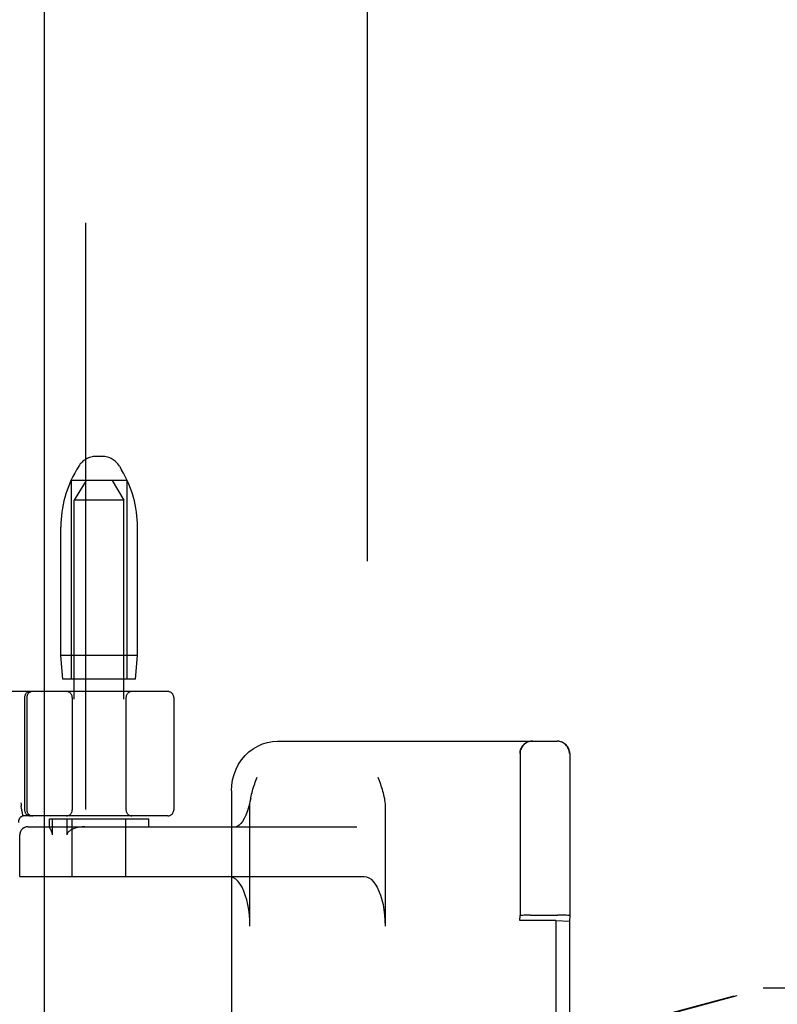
# Model space of a CAD drawing. Header units: inches. Extents: x 0 to 268, y 0 to 174.
# Tile 66 of 79: x 89.89 to 91.8, y 88.97 to 91.45. Entities that reach past the tile are written whole.
import ezdxf

# ---------------------------------------------------------------- set-up
doc = ezdxf.new("R2010")
doc.units = ezdxf.units.IN
doc.header["$LTSCALE"] = 14.749625
doc.header["$MEASUREMENT"] = 0
doc.linetypes.add('HIDDEN', pattern=[0.2, 0.1, -0.1])
doc.layers.add('DEFAULT_2', color=8, linetype='HIDDEN')
doc.layers.add('RIGHTHAND_DOOR_ASSEMBLY', color=7, linetype='CONTINUOUS')

msp = doc.modelspace()

# ---------------------------------------------------------------- linework, layer by layer
at = {"layer": 'DEFAULT_2', "color": 8, "linetype": 'HIDDEN'}
for p, q in [((90.7679, 51.7374), (90.7679, 124.7794)), ((90.1011, 90.3494), (90.0847, 90.3494)), ((90.0418, 90.3252), (90.0363, 90.3159)), ((90.144, 90.3252), (90.1495, 90.3159)), ((90.0229, 90.2894), (90.0229, 89.7894)), ((90.1629, 90.2894), (90.0229, 90.2894)), ((90.0604, 90.2894), (90.0304, 90.2394)), ((90.1254, 90.2894), (90.1554, 90.2394)), ((90.1629, 90.2894), (90.1629, 89.7894)), ((90.1554, 90.2394), (90.0304, 90.2394)), ((90.0304, 86.7894), (90.0304, 90.2394)), ((90.1554, 86.7894), (90.1554, 90.2394)), ((89.9964, 89.8494), (89.9964, 90.1719)), ((90.1894, 89.8494), (90.1894, 90.1719)), ((90.1894, 89.8494), (89.9964, 89.8494)), ((90.0014, 89.7894), (89.9964, 89.8494)), ((90.1844, 89.7894), (90.1894, 89.8494)), ((90.1844, 89.7894), (90.0014, 89.7894)), ((90.2654, 89.7584), (87.7704, 89.7584)), ((89.9054, 89.7434), (89.9054, 89.4609)), ((89.911, 89.7434), (89.911, 89.4609)), ((90.0254, 89.7434), (90.0254, 89.4609)), ((90.1604, 89.7434), (90.1604, 89.4609)), ((90.2804, 89.7434), (90.2804, 89.4609)), ((90.5418, 89.6334), (91.2454, 89.6334)), ((91.1506, 86.9144), (91.1506, 89.6024)), ((91.1514, 89.6006), (91.1515, 89.5876)), ((91.1515, 89.5876), (91.1516, 89.5386)), ((91.2756, 86.9144), (91.2756, 89.6024)), ((91.2764, 89.6006), (91.2765, 89.5877)), ((91.2765, 89.5877), (91.2766, 89.5385)), ((91.1516, 89.5386), (91.1517, 89.4461)), ((91.2766, 89.5385), (91.2767, 89.4457)), ((90.4256, 89.5084), (90.4256, 88.9498)), ((90.472, 89.1684), (90.472, 89.47)), ((90.812, 89.47), (90.812, 89.1684)), ((89.8981, 89.4606), (89.8982, 89.46)), ((89.9016, 89.4455), (89.8982, 89.46)), ((90.2654, 89.4459), (89.905, 89.4459)), ((89.9679, 89.4384), (90.2179, 89.4384)), ((89.9679, 89.4183), (89.9679, 89.4384)), ((89.9753, 89.3984), (89.9753, 89.4384)), ((90.012, 89.4384), (90.012, 89.3984)), ((90.0254, 89.2934), (90.0254, 89.4384)), ((90.1604, 89.2934), (90.1604, 89.4384)), ((90.2179, 89.4184), (90.2179, 89.4384)), ((91.1517, 89.4461), (91.1517, 89.308)), ((91.2767, 89.4457), (91.2767, 89.3071)), ((89.9133, 89.4184), (90.7412, 89.4184)), ((89.9679, 89.4183), (89.9679, 89.4184)), ((89.8933, 89.2934), (89.8933, 89.3984)), ((89.8935, 89.2934), (89.8935, 89.3984)), ((89.8933, 89.2934), (90.7593, 89.2934)), ((91.1517, 89.308), (91.1517, 89.1954)), ((91.2767, 89.3071), (91.2767, 89.1954)), ((91.1511, 89.1825), (91.1517, 89.1954)), ((91.1687, 89.1959), (91.1609, 89.1958)), ((91.1779, 89.1959), (91.1687, 89.1959)), ((91.1779, 89.1959), (91.2458, 89.1959)), ((91.2553, 89.1959), (91.2458, 89.1959)), ((91.2767, 89.1954), (91.276, 89.1815)), ((91.1511, 87.3344), (91.1511, 89.1825)), ((91.2411, 89.1829), (91.1711, 89.1829)), ((91.2411, 89.1829), (91.276, 89.1815)), ((91.2411, 89.1829), (91.2411, 87.334)), ((91.276, 89.1815), (91.276, 87.3354))]:
    msp.add_line(p, q, dxfattribs=at)
for points in [[(90.4255, 89.5084), (90.4263, 89.5226), (90.4285, 89.5365), (90.4322, 89.5501), (90.4372, 89.5631), (90.4436, 89.5754), (90.4512, 89.5869), (90.46, 89.5973), (90.4697, 89.6066), (90.4804, 89.6146), (90.4917, 89.6213), (90.5037, 89.6266), (90.5161, 89.6304), (90.5289, 89.6327), (90.5418, 89.6334)], [(91.1514, 89.6024), (91.1514, 89.6019), (91.1514, 89.6006)], [(91.2764, 89.6024), (91.2764, 89.6019), (91.2764, 89.6006)], [(90.4855, 89.5306), (90.4886, 89.5392), (90.4902, 89.5434)], [(90.7939, 89.5434), (90.7971, 89.5347), (90.7986, 89.5303), (90.8001, 89.5259), (90.8016, 89.5215), (90.8031, 89.5171), (90.8045, 89.5126), (90.8058, 89.5081), (90.807, 89.5036), (90.8082, 89.499), (90.8092, 89.4944), (90.8101, 89.4897), (90.8109, 89.4849), (90.8115, 89.48), (90.8119, 89.475), (90.812, 89.47)], [(90.474, 89.4899), (90.4742, 89.491), (90.4751, 89.4956), (90.4762, 89.5001), (90.4773, 89.5045), (90.4785, 89.5089), (90.4798, 89.5133), (90.4812, 89.5176), (90.4826, 89.522), (90.484, 89.5263), (90.4855, 89.5306)], [(90.474, 89.4899), (90.4727, 89.4834), (90.4696, 89.4703), (90.4659, 89.4584), (90.4619, 89.4479), (90.4577, 89.4391), (90.4534, 89.4319), (90.4492, 89.4263), (90.4453, 89.4224), (90.442, 89.4199), (90.4393, 89.4187), (90.4374, 89.4184)], [(90.472, 89.47), (90.4722, 89.4757), (90.4727, 89.4811), (90.4733, 89.4862), (90.474, 89.4899)], [(89.896, 89.4789), (89.8966, 89.4745), (89.8971, 89.47)], [(89.8981, 89.4606), (89.8976, 89.4653), (89.8971, 89.47)], [(89.9699, 89.4137), (89.9695, 89.4145), (89.9691, 89.4152), (89.9688, 89.4159), (89.9685, 89.4166), (89.9683, 89.4171), (89.9681, 89.4177), (89.9679, 89.4181), (89.9679, 89.4183)], [(89.9753, 89.3984), (89.9752, 89.3998), (89.975, 89.4011), (89.9748, 89.4024), (89.9745, 89.4035), (89.9741, 89.4046), (89.9737, 89.4056), (89.9733, 89.4066), (89.9729, 89.4076), (89.9724, 89.4085), (89.972, 89.4095), (89.9715, 89.4104), (89.9699, 89.4137)], [(90.0569, 89.4184), (90.0501, 89.4181), (90.0439, 89.4175), (90.0382, 89.4164), (90.0329, 89.415), (90.0282, 89.4133), (90.0239, 89.4113)], [(90.0239, 89.4113), (90.0223, 89.4104), (90.0208, 89.4095), (90.0194, 89.4086), (90.0181, 89.4076), (90.0169, 89.4067), (90.0158, 89.4057), (90.0148, 89.4046), (90.0139, 89.4035), (90.0131, 89.4023), (90.0125, 89.4011), (90.0122, 89.3998), (90.012, 89.3984)], [(90.472, 89.1684), (90.4717, 89.1825), (90.4707, 89.1963), (90.4691, 89.2097), (90.4668, 89.2227), (90.4639, 89.2349), (90.4605, 89.2464), (90.4566, 89.2568), (90.4522, 89.2662), (90.4474, 89.2743), (90.4422, 89.2811), (90.4367, 89.2864), (90.431, 89.2903), (90.4252, 89.2926), (90.4193, 89.2934)], [(90.7593, 89.2934), (90.7652, 89.2926), (90.771, 89.2903), (90.7767, 89.2864), (90.7822, 89.2811), (90.7874, 89.2743), (90.7922, 89.2662), (90.7966, 89.2568), (90.8005, 89.2464), (90.8039, 89.2349), (90.8068, 89.2227), (90.8091, 89.2097), (90.8107, 89.1963), (90.8117, 89.1825), (90.812, 89.1684)], [(91.1609, 89.1958), (91.1577, 89.1957), (91.1551, 89.1956), (91.1533, 89.1956), (91.1521, 89.1955), (91.1517, 89.1954)], [(91.2767, 89.1954), (91.2764, 89.1955), (91.2753, 89.1956), (91.2734, 89.1956), (91.2708, 89.1957), (91.2677, 89.1958), (91.264, 89.1958), (91.2553, 89.1959)]]:
    msp.add_lwpolyline(points, dxfattribs=at)
for centre, radius, start, end in [((90.0847, 90.2994), 0.05, 90, 149.0363), ((90.1011, 90.2994), 0.05, 30.9637, 90), ((90.2764, 90.1719), 0.28, 149.0363, 180), ((89.9094, 90.1719), 0.28, 0, 30.9637), ((89.9204, 89.7434), 0.015, 90, 180), ((89.926, 89.7434), 0.015, 90, 180), ((90.0104, 89.7434), 0.015, 0, 90), ((90.1754, 89.7434), 0.015, 90, 180), ((90.2654, 89.7434), 0.015, 0, 90), ((91.1816, 89.6024), 0.031, 90, 180), ((91.1824, 89.6024), 0.031, 90, 180), ((91.2446, 89.6024), 0.031, 0, 90), ((91.2454, 89.6024), 0.031, 0, 90), ((89.905, 89.4309), 0.015, 90, 186.9957), ((89.9204, 89.4609), 0.015, 180, 270), ((89.926, 89.4609), 0.015, 180, 270), ((90.0104, 89.4609), 0.015, 270, 360), ((90.1754, 89.4609), 0.015, 180, 270), ((90.2654, 89.4609), 0.015, 270, 360), ((89.9133, 89.3984), 0.02, 90, 180), ((89.9135, 89.3984), 0.02, 90, 180)]:
    msp.add_arc(centre, radius, start, end, dxfattribs=at)
msp.add_ellipse((91.1711, 89.1825), major_axis=(0.02, 0), ratio=0.017455, start_param=1.569901, end_param=3.140697, dxfattribs=at)
at = {"layer": 'RIGHTHAND_DOOR_ASSEMBLY', "color": 3, "linetype": 'Continuous'}
msp.add_line((89.9554, 51.1124), (89.9554, 125.4044), dxfattribs=at)
at = {"layer": 'RIGHTHAND_DOOR_ASSEMBLY', "color": 8, "linetype": 'HIDDEN'}
for p, q in [((90.0594, 51.1124), (90.0594, 125.4044)), ((90.265, 88.6111), (91.7625, 89.0134)), ((90.2727, 88.6111), (91.7701, 89.0134)), ((91.7625, 89.0134), (92.0834, 89.0134))]:
    msp.add_line(p, q, dxfattribs=at)

doc.saveas('drawing.dxf')
